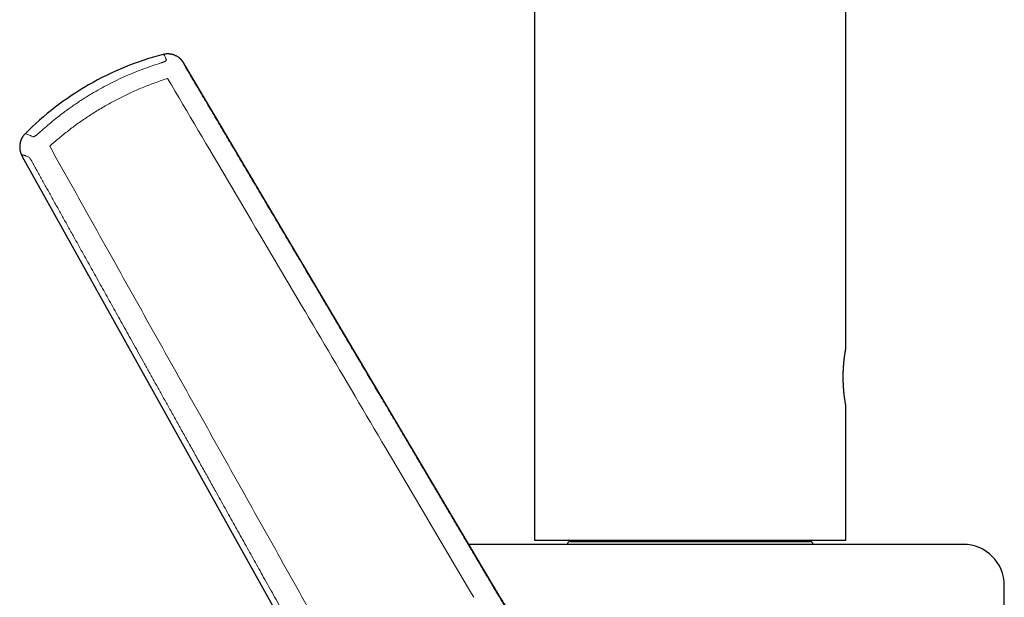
# Model space of a CAD drawing. Header units: millimetres. Extents: x 8 to 706, y 12 to 649.
# Tile 4 of 41: x 141 to 213, y 494 to 537. Entities that reach past the tile are written whole.
import ezdxf

# ---------------------------------------------------------------- set-up
doc = ezdxf.new("R2010")
doc.units = ezdxf.units.MM

msp = doc.modelspace()

# ---------------------------------------------------------------- linework, layer by layer
at = {"color": 7, "linetype": 'Continuous', "lineweight": 30}
for p, q in [((178.939, 607.4), (178.939, 498.5)), ((201.739, 512.55), (201.739, 607.4)), ((151.753, 534.059), (151.754, 534.059)), ((175.923, 495.181), (153.29, 533.389)), ((153.29, 533.389), (153.29, 533.388)), ((141.434, 526.599), (163.042, 487.844)), ((141.435, 526.599), (141.435, 526.599)), ((201.739, 498.5), (201.739, 508.35)), ((178.939, 498.5), (201.739, 498.5)), ((181.539, 498.4), (197.96, 498.4)), ((197.96, 498.4), (199.139, 498.4)), ((213.339, 461.231), (213.339, 495.2))]:
    msp.add_line(p, q, dxfattribs=at)
at = {"color": 7, "linetype": 'Continuous', "lineweight": 30, "flags": 128}
msp.add_lwpolyline([(201.738, 508.353), (201.738, 508.352), (201.739, 508.35), (201.738, 508.352), (201.737, 508.358), (201.735, 508.367), (201.733, 508.38), (201.73, 508.397), (201.726, 508.417), (201.722, 508.44), (201.718, 508.467), (201.712, 508.497), (201.707, 508.531), (201.7, 508.568), (201.694, 508.609), (201.687, 508.653), (201.679, 508.699), (201.672, 508.748), (201.664, 508.801), (201.656, 508.856), (201.648, 508.915), (201.64, 508.977), (201.632, 509.042), (201.623, 509.109), (201.616, 509.177), (201.608, 509.248), (201.6, 509.321), (201.593, 509.396), (201.586, 509.475), (201.579, 509.555), (201.573, 509.638), (201.567, 509.723), (201.562, 509.805), (201.558, 509.888), (201.554, 509.973), (201.55, 510.059), (201.548, 510.147), (201.546, 510.237), (201.544, 510.327), (201.544, 510.417), (201.544, 510.503), (201.544, 510.589), (201.546, 510.675), (201.548, 510.761), (201.551, 510.848), (201.554, 510.934), (201.558, 511.02), (201.563, 511.105), (201.568, 511.186), (201.573, 511.265), (201.579, 511.344), (201.586, 511.421), (201.592, 511.498), (201.6, 511.573), (201.607, 511.647), (201.615, 511.719), (201.623, 511.787), (201.631, 511.852), (201.639, 511.916), (201.647, 511.977), (201.655, 512.037), (201.663, 512.094), (201.671, 512.148), (201.679, 512.199), (201.687, 512.246), (201.694, 512.29), (201.7, 512.331), (201.707, 512.368), (201.712, 512.403), (201.718, 512.434), (201.723, 512.462), (201.727, 512.486), (201.732, 512.514), (201.736, 512.534), (201.738, 512.546), (201.739, 512.55), (201.739, 512.55)], dxfattribs=at)
at = {"color": 7, "linetype": 'Continuous', "lineweight": 30}
for centre, radius, start, end in [((157.211, 512.859), 21.895, 104.43669, 119.9055), ((157.211, 512.859), 21.895, 119.9055, 135.3706), ((181.539, 498.2), 0.2, 90, 180), ((181.614, 498.6), 0.2, 270, 330), ((199.064, 498.6), 0.2, 210, 270), ((199.139, 498.2), 0.2, 0, 90), ((210.339, 495.2), 3, 0, 90)]:
    msp.add_arc(centre, radius, start, end, dxfattribs=at)
at = {"color": 8, "linetype": 'Continuous', "lineweight": 0}
msp.add_arc((175.843, 495.223), 0.0901, 298.04587, 332.72667, dxfattribs=at)
for points, knots in [([(151.984, 533.662), (151.985, 533.657), (151.986, 533.648), (151.976, 533.631), (151.959, 533.613), (151.935, 533.594), (151.905, 533.575), (151.871, 533.556), (151.833, 533.537), (151.792, 533.519), (151.747, 533.501), (151.698, 533.482), (151.643, 533.462), (151.603, 533.45), (151.582, 533.443)], [0, 0, 0, 0, 0.096542, 0.189041, 0.279356, 0.366864, 0.450175, 0.528657, 0.601863, 0.678077, 0.752889, 0.829725, 0.91186, 1, 1, 1, 1]), ([(151.754, 534.059), (151.764, 534.061), (151.787, 534.064), (151.828, 534.022), (151.876, 533.943), (151.927, 533.826), (151.965, 533.717), (151.984, 533.662)], [0, 0, 0, 0, 0.168134, 0.376069, 0.58402, 0.791994, 1, 1, 1, 1]), ([(151.582, 533.443), (151.35, 533.37), (150.888, 533.223), (150.204, 532.975), (149.532, 532.708), (148.873, 532.423), (148.227, 532.119), (147.593, 531.797), (147.071, 531.511), (146.654, 531.271), (146.337, 531.081), (146.022, 530.887), (145.709, 530.686), (145.398, 530.48), (145.089, 530.268), (144.783, 530.051), (144.421, 529.785), (144.006, 529.467), (143.541, 529.091), (143.083, 528.703), (142.785, 528.433), (142.636, 528.298)], [0, 0, 0, 0, 0.070684, 0.140842, 0.210494, 0.279659, 0.348358, 0.41661, 0.484435, 0.519759, 0.555187, 0.590721, 0.626365, 0.66212, 0.697991, 0.73398, 0.770089, 0.827082, 0.884391, 0.942027, 1, 1, 1, 1]), ([(153.29, 533.388), (153.291, 533.386), (153.302, 533.37), (153.322, 533.328), (153.35, 533.262), (153.38, 533.183), (153.402, 533.12), (153.412, 533.088)], [0, 0, 0, 0, 0.043704, 0.282505, 0.521408, 0.760533, 1, 1, 1, 1]), ([(153.412, 533.088), (153.517, 532.912), (153.727, 532.556), (154.046, 532.018), (154.37, 531.471), (154.699, 530.915), (155.031, 530.355), (155.366, 529.79), (155.703, 529.221), (156.044, 528.645), (156.378, 528.081), (156.704, 527.532), (157.021, 526.996), (157.343, 526.452), (157.67, 525.901), (158.001, 525.342), (158.338, 524.774), (158.679, 524.197), (159.026, 523.611), (159.378, 523.017), (159.735, 522.415), (160.097, 521.804), (160.463, 521.187), (160.833, 520.562), (161.207, 519.93), (161.585, 519.291), (162, 518.591), (162.453, 517.827), (162.943, 517), (163.438, 516.164), (163.938, 515.32), (164.453, 514.451), (164.982, 513.557), (165.527, 512.638), (166.076, 511.71), (166.631, 510.774), (167.191, 509.828), (167.716, 508.942), (168.205, 508.116), (168.657, 507.352), (169.114, 506.581), (169.575, 505.802), (170.04, 505.016), (170.511, 504.222), (170.986, 503.419), (171.467, 502.608), (171.953, 501.787), (172.444, 500.956), (172.942, 500.116), (173.434, 499.284), (173.923, 498.458), (174.407, 497.641), (174.895, 496.816), (175.388, 495.983), (175.718, 495.425), (175.884, 495.145)], [0, 0, 0, 0, 0.013953, 0.02814, 0.042556, 0.057196, 0.072053, 0.086854, 0.101855, 0.117053, 0.132456, 0.146394, 0.160517, 0.174835, 0.189359, 0.2041, 0.219067, 0.23427, 0.249709, 0.265373, 0.281255, 0.297343, 0.31363, 0.330107, 0.346763, 0.363589, 0.380578, 0.402157, 0.423971, 0.446008, 0.468257, 0.490704, 0.514717, 0.538939, 0.563382, 0.588058, 0.612977, 0.638152, 0.658119, 0.678258, 0.698578, 0.71909, 0.739805, 0.760734, 0.781886, 0.803272, 0.824904, 0.846787, 0.868919, 0.891298, 0.912619, 0.934153, 0.955896, 0.977846, 1, 1, 1, 1]), ([(152.076, 532.308), (151.928, 532.26), (151.633, 532.165), (151.194, 532.011), (150.757, 531.849), (150.323, 531.677), (149.893, 531.496), (149.473, 531.31), (149.065, 531.12), (148.669, 530.925), (148.276, 530.723), (147.887, 530.514), (147.494, 530.293), (147.097, 530.059), (146.697, 529.813), (146.302, 529.559), (145.913, 529.297), (145.528, 529.027), (145.157, 528.755), (144.797, 528.482), (144.451, 528.207), (144.11, 527.926), (143.773, 527.638), (143.554, 527.442), (143.445, 527.343)], [0, 0, 0, 0, 0.04663, 0.093273, 0.139925, 0.186583, 0.233249, 0.279921, 0.32393, 0.367944, 0.411959, 0.455977, 0.499996, 0.546682, 0.593367, 0.64005, 0.68673, 0.733406, 0.780076, 0.824075, 0.868068, 0.912055, 0.956034, 1, 1, 1, 1]), ([(152.076, 532.308), (153.571, 529.775), (156.56, 524.709), (161.045, 517.112), (165.528, 509.516), (170.009, 501.921), (172.994, 496.856), (174.486, 494.324)], [0, 0, 0, 0, 0.200079, 0.400121, 0.600121, 0.80008, 1, 1, 1, 1]), ([(142.209, 528.039), (142.148, 528.07), (142.027, 528.132), (141.884, 528.196), (141.769, 528.238), (141.688, 528.255), (141.642, 528.255), (141.635, 528.241), (141.633, 528.237)], [0, 0, 0, 0, 0.186543, 0.373059, 0.559554, 0.746034, 0.932507, 1, 1, 1, 1]), ([(142.636, 528.298), (142.619, 528.283), (142.586, 528.252), (142.536, 528.21), (142.488, 528.172), (142.442, 528.138), (142.4, 528.11), (142.362, 528.086), (142.328, 528.067), (142.298, 528.053), (142.27, 528.042), (142.246, 528.036), (142.224, 528.034), (142.214, 528.038), (142.209, 528.039)], [0, 0, 0, 0, 0.092684, 0.18232, 0.270665, 0.357037, 0.440042, 0.518875, 0.592886, 0.670384, 0.746804, 0.825472, 0.909605, 1, 1, 1, 1]), ([(164.996, 488.866), (163.968, 490.697), (161.912, 494.358), (158.833, 499.852), (155.754, 505.348), (152.677, 510.845), (149.6, 516.344), (146.523, 521.844), (144.471, 525.51), (143.445, 527.343)], [0, 0, 0, 0, 0.142797, 0.285612, 0.428448, 0.571305, 0.714184, 0.857083, 1, 1, 1, 1]), ([(141.974, 526.51), (141.937, 526.529), (141.862, 526.566), (141.764, 526.611), (141.677, 526.648), (141.605, 526.675), (141.547, 526.693), (141.502, 526.703), (141.478, 526.706), (141.466, 526.706), (141.463, 526.706), (141.46, 526.706), (141.457, 526.706), (141.454, 526.706), (141.451, 526.705), (141.439, 526.704), (141.423, 526.699), (141.41, 526.683), (141.409, 526.659), (141.417, 526.632), (141.429, 526.609), (141.435, 526.599)], [0, 0, 0, 0, 0.086192, 0.172271, 0.258287, 0.344289, 0.419999, 0.495772, 0.562531, 0.57003, 0.57753, 0.585032, 0.592535, 0.600039, 0.607545, 0.615052, 0.697672, 0.780114, 0.862423, 0.944642, 1, 1, 1, 1]), ([(163.46, 487.999), (163.209, 488.447), (162.71, 489.341), (161.962, 490.678), (161.219, 492.007), (160.481, 493.329), (159.748, 494.642), (159.032, 495.923), (158.333, 497.174), (157.65, 498.399), (156.967, 499.622), (156.285, 500.845), (155.669, 501.948), (155.121, 502.932), (154.64, 503.794), (154.163, 504.649), (153.69, 505.497), (153.222, 506.336), (152.759, 507.166), (152.314, 507.963), (151.888, 508.729), (151.479, 509.461), (151.076, 510.184), (150.679, 510.896), (150.288, 511.598), (149.908, 512.279), (149.54, 512.94), (149.183, 513.58), (148.831, 514.211), (148.484, 514.833), (148.143, 515.445), (147.808, 516.047), (147.477, 516.641), (147.146, 517.234), (146.815, 517.827), (146.485, 518.421), (146.159, 519.005), (145.838, 519.58), (145.522, 520.148), (145.174, 520.771), (144.795, 521.451), (144.385, 522.186), (143.978, 522.917), (143.572, 523.644), (143.169, 524.368), (142.768, 525.086), (142.37, 525.8), (142.106, 526.274), (141.974, 526.51)], [0, 0, 0, 0, 0.034915, 0.069657, 0.104202, 0.138529, 0.172619, 0.206512, 0.238348, 0.270125, 0.301901, 0.333677, 0.365362, 0.387885, 0.410275, 0.432497, 0.454517, 0.476313, 0.497867, 0.51916, 0.538434, 0.557461, 0.576226, 0.59472, 0.612942, 0.630892, 0.647772, 0.664403, 0.680785, 0.696918, 0.712802, 0.728442, 0.743844, 0.759012, 0.774658, 0.790058, 0.805219, 0.820152, 0.834882, 0.849439, 0.868712, 0.887794, 0.906752, 0.925632, 0.94442, 0.963093, 0.981627, 1, 1, 1, 1]), ([(175.884, 495.145), (175.969, 495.001), (176.137, 494.718), (176.386, 494.304), (176.628, 493.908), (176.865, 493.531), (177.096, 493.173), (177.323, 492.835), (177.547, 492.512), (177.767, 492.207), (177.983, 491.919), (178.17, 491.679), (178.327, 491.481), (178.451, 491.329), (178.535, 491.228), (178.58, 491.175), (178.592, 491.161), (178.604, 491.146), (178.616, 491.132), (178.628, 491.118), (178.64, 491.104), (178.758, 490.965), (178.989, 490.701), (179.342, 490.315), (179.714, 489.931), (180.105, 489.549), (180.516, 489.168), (180.946, 488.789), (181.401, 488.41), (181.743, 488.134), (181.939, 487.987), (181.97, 487.963)], [0, 0, 0, 0, 0.0530247, 0.1039582, 0.1528515, 0.199743, 0.2446598, 0.2876184, 0.3286251, 0.3686896, 0.40666, 0.4424885, 0.4649389, 0.4864214, 0.5045145, 0.5064976, 0.5084709, 0.5104344, 0.5123883, 0.5143324, 0.5162667, 0.5181913, 0.5721131, 0.6272151, 0.6835679, 0.7412462, 0.8002993, 0.8607459, 0.9226005, 0.9875815, 1, 1, 1, 1])]:
    msp.add_open_spline(points, degree=3, knots=knots, dxfattribs=at)
at = {"color": 7, "linetype": 'Continuous', "lineweight": 30}
for points, knots in [([(153.29, 533.388), (153.287, 533.393), (153.28, 533.405), (153.269, 533.423), (153.258, 533.441), (153.247, 533.458), (153.236, 533.474), (153.226, 533.489), (153.214, 533.506), (153.203, 533.521), (153.191, 533.538), (153.177, 533.556), (153.162, 533.576), (153.145, 533.596), (153.126, 533.619), (153.106, 533.642), (153.084, 533.665), (153.062, 533.689), (153.037, 533.713), (153.009, 533.741), (152.976, 533.77), (152.94, 533.801), (152.89, 533.84), (152.825, 533.885), (152.746, 533.933), (152.662, 533.976), (152.574, 534.014), (152.501, 534.04), (152.445, 534.056), (152.41, 534.065), (152.376, 534.073), (152.347, 534.079), (152.324, 534.083), (152.304, 534.087), (152.282, 534.09), (152.25, 534.095), (152.207, 534.099), (152.151, 534.103), (152.086, 534.105), (152.012, 534.103), (151.928, 534.096), (151.841, 534.083), (151.782, 534.069), (151.753, 534.062)], [0, 0, 0, 0, 0.017069, 0.04255, 0.064145, 0.082245, 0.098695, 0.11809, 0.135371, 0.151848, 0.168775, 0.186629, 0.20672, 0.227014, 0.246075, 0.271024, 0.29347, 0.314165, 0.336675, 0.361485, 0.388625, 0.417842, 0.447371, 0.494586, 0.541592, 0.587541, 0.632323, 0.677732, 0.694128, 0.710781, 0.72713, 0.741009, 0.750032, 0.757792, 0.767449, 0.779688, 0.799411, 0.823413, 0.851624, 0.883947, 0.92025, 0.960367, 1, 1, 1, 1]), ([(141.63, 528.24), (141.612, 528.221), (141.576, 528.184), (141.528, 528.126), (141.486, 528.069), (141.451, 528.017), (141.424, 527.971), (141.403, 527.934), (141.389, 527.906), (141.379, 527.887), (141.372, 527.872), (141.365, 527.856), (141.355, 527.835), (141.342, 527.803), (141.327, 527.764), (141.312, 527.721), (141.299, 527.679), (141.288, 527.64), (141.278, 527.599), (141.269, 527.556), (141.261, 527.512), (141.255, 527.47), (141.251, 527.43), (141.248, 527.392), (141.246, 527.357), (141.245, 527.318), (141.245, 527.279), (141.246, 527.238), (141.249, 527.195), (141.253, 527.148), (141.261, 527.093), (141.272, 527.031), (141.285, 526.971), (141.299, 526.918), (141.314, 526.871), (141.327, 526.833), (141.339, 526.801), (141.349, 526.775), (141.359, 526.753), (141.367, 526.734), (141.373, 526.72), (141.378, 526.709), (141.382, 526.7), (141.388, 526.688), (141.395, 526.673), (141.404, 526.656), (141.414, 526.636), (141.424, 526.616), (141.432, 526.604), (141.435, 526.598)], [0, 0, 0, 0, 0.034811, 0.070213, 0.101907, 0.129745, 0.153612, 0.173421, 0.185574, 0.195388, 0.202848, 0.207942, 0.218767, 0.234433, 0.255103, 0.276757, 0.296892, 0.315491, 0.332543, 0.356149, 0.375917, 0.394954, 0.417798, 0.434126, 0.451971, 0.471325, 0.492181, 0.512176, 0.534555, 0.558908, 0.59265, 0.632986, 0.671294, 0.707006, 0.740198, 0.770984, 0.79407, 0.815836, 0.836237, 0.853891, 0.868258, 0.87572, 0.885188, 0.897941, 0.913974, 0.933282, 0.955854, 0.981681, 1, 1, 1, 1]), ([(190.339, 498.2), (190.185, 498.2), (189.879, 498.2), (189.42, 498.2), (188.962, 498.2), (188.505, 498.2), (188.101, 498.2), (187.751, 498.2), (187.453, 498.2), (187.156, 498.2), (186.856, 498.2), (186.551, 498.2), (186.186, 498.2), (185.765, 498.2), (185.292, 498.2), (184.822, 498.2), (184.355, 498.2), (183.892, 498.2), (183.432, 498.2), (183.04, 498.2), (182.714, 498.2), (182.452, 498.2), (182.193, 498.2), (181.935, 498.2), (181.68, 498.2), (181.426, 498.2), (181.174, 498.2), (180.876, 498.2), (180.534, 498.2), (180.149, 498.2), (179.769, 498.2), (179.41, 498.2), (179.073, 498.2), (178.756, 498.2), (178.444, 498.2), (178.137, 498.2), (177.834, 498.2), (177.519, 498.2), (177.191, 498.2), (176.852, 498.2), (176.52, 498.2), (176.193, 498.2), (175.871, 498.2), (175.556, 498.2), (175.248, 498.2), (174.949, 498.2), (174.66, 498.2), (174.388, 498.2), (174.217, 498.2), (174.135, 498.2)], [0, 0, 0, 0, 0.024349, 0.04866, 0.072944, 0.097214, 0.121484, 0.13738, 0.153286, 0.169204, 0.185138, 0.201534, 0.218436, 0.244268, 0.270067, 0.295848, 0.321627, 0.34742, 0.373241, 0.399106, 0.414127, 0.429128, 0.444114, 0.459086, 0.474049, 0.489004, 0.503956, 0.518907, 0.542405, 0.565921, 0.589464, 0.613048, 0.6335, 0.653917, 0.674308, 0.69468, 0.715041, 0.735398, 0.759395, 0.783411, 0.807457, 0.831545, 0.856082, 0.880573, 0.905029, 0.929465, 0.953894, 0.977892, 1, 1, 1, 1]), ([(210.339, 498.2), (210.338, 498.2), (210.336, 498.2), (210.319, 498.2), (210.293, 498.2), (210.256, 498.2), (210.214, 498.2), (210.171, 498.2), (210.13, 498.2), (210.085, 498.2), (210.034, 498.2), (209.978, 498.2), (209.904, 498.2), (209.811, 498.2), (209.694, 498.2), (209.565, 498.2), (209.425, 498.2), (209.273, 498.2), (209.11, 498.2), (208.961, 498.2), (208.829, 498.2), (208.719, 498.2), (208.605, 498.2), (208.488, 498.2), (208.368, 498.2), (208.244, 498.2), (208.116, 498.2), (207.96, 498.2), (207.773, 498.2), (207.55, 498.2), (207.319, 498.2), (207.091, 498.2), (206.865, 498.2), (206.645, 498.2), (206.419, 498.2), (206.187, 498.2), (205.949, 498.2), (205.692, 498.2), (205.412, 498.2), (205.11, 498.2), (204.8, 498.2), (204.48, 498.2), (204.151, 498.2), (203.812, 498.2), (203.467, 498.2), (203.116, 498.2), (202.759, 498.2), (202.398, 498.2), (202.033, 498.2), (201.662, 498.2), (201.305, 498.2), (200.965, 498.2), (200.643, 498.2), (200.318, 498.2), (199.99, 498.2), (199.658, 498.2), (199.303, 498.2), (198.925, 498.2), (198.521, 498.2), (198.113, 498.2), (197.768, 498.2), (197.489, 498.2), (197.276, 498.2), (197.062, 498.2), (196.848, 498.2), (196.632, 498.2), (196.376, 498.2), (196.076, 498.2), (195.734, 498.2), (195.402, 498.2), (195.081, 498.2), (194.771, 498.2), (194.46, 498.2), (194.15, 498.2), (193.845, 498.2), (193.492, 498.2), (193.09, 498.2), (192.633, 498.2), (192.176, 498.2), (191.718, 498.2), (191.259, 498.2), (190.799, 498.2), (190.492, 498.2), (190.339, 498.2)], [0, 0, 0, 0, 0.014643, 0.029262, 0.043864, 0.058458, 0.073051, 0.082609, 0.092172, 0.101742, 0.111322, 0.121181, 0.131344, 0.146876, 0.162389, 0.177891, 0.193391, 0.2089, 0.224426, 0.239979, 0.24901, 0.258031, 0.267041, 0.276044, 0.285041, 0.294034, 0.303024, 0.312013, 0.326143, 0.340282, 0.354439, 0.36862, 0.380917, 0.393194, 0.405455, 0.417704, 0.429947, 0.442187, 0.456617, 0.471057, 0.485516, 0.5, 0.514754, 0.52948, 0.544185, 0.558878, 0.573567, 0.587997, 0.602437, 0.616895, 0.631379, 0.643419, 0.655439, 0.667445, 0.679439, 0.691428, 0.703414, 0.717543, 0.731683, 0.745839, 0.76002, 0.76727, 0.774512, 0.781748, 0.788979, 0.796205, 0.803428, 0.814773, 0.826115, 0.837458, 0.847589, 0.857727, 0.867873, 0.87803, 0.887933, 0.897517, 0.912167, 0.926802, 0.941427, 0.956052, 0.970684, 0.985331, 1, 1, 1, 1]), ([(183.068, 487.161), (183.068, 487.161), (183.061, 487.166), (183.043, 487.178), (183.016, 487.197), (182.985, 487.218), (182.951, 487.242), (182.911, 487.27), (182.866, 487.302), (182.816, 487.337), (182.765, 487.373), (182.715, 487.409), (182.666, 487.445), (182.618, 487.48), (182.571, 487.513), (182.527, 487.546), (182.483, 487.578), (182.442, 487.609), (182.405, 487.636), (182.374, 487.659), (182.348, 487.678), (182.323, 487.696), (182.296, 487.717), (182.263, 487.741), (182.224, 487.771), (182.18, 487.804), (182.134, 487.84), (182.073, 487.886), (182.002, 487.941), (181.92, 488.005), (181.841, 488.067), (181.764, 488.128), (181.692, 488.185), (181.626, 488.239), (181.567, 488.286), (181.515, 488.329), (181.473, 488.363), (181.441, 488.389), (181.417, 488.409), (181.393, 488.429), (181.367, 488.45), (181.338, 488.475), (181.297, 488.509), (181.244, 488.553), (181.177, 488.61), (181.099, 488.677), (181.011, 488.753), (180.913, 488.839), (180.806, 488.933), (180.691, 489.036), (180.595, 489.123), (180.519, 489.192), (180.467, 489.241), (180.414, 489.29), (180.362, 489.338), (180.315, 489.382), (180.275, 489.42), (180.243, 489.452), (180.217, 489.476), (180.198, 489.494), (180.184, 489.508), (180.171, 489.52), (180.158, 489.533), (180.135, 489.555), (180.102, 489.587), (180.059, 489.629), (180.012, 489.675), (179.962, 489.724), (179.897, 489.789), (179.816, 489.87), (179.718, 489.971), (179.613, 490.078), (179.504, 490.193), (179.39, 490.315), (179.272, 490.443), (179.15, 490.577), (179.025, 490.718), (178.918, 490.84), (178.831, 490.941), (178.764, 491.02), (178.696, 491.1), (178.628, 491.182), (178.559, 491.265), (178.491, 491.348), (178.427, 491.427), (178.363, 491.507), (178.301, 491.585), (178.241, 491.662), (178.188, 491.729), (178.143, 491.788), (178.106, 491.836), (178.078, 491.873), (178.057, 491.901), (178.04, 491.923), (178.027, 491.94), (178.017, 491.953), (178.008, 491.965), (177.996, 491.981), (177.978, 492.005), (177.954, 492.037), (177.923, 492.079), (177.886, 492.129), (177.842, 492.189), (177.791, 492.258), (177.735, 492.336), (177.673, 492.423), (177.604, 492.519), (177.53, 492.624), (177.451, 492.739), (177.366, 492.864), (177.276, 492.997), (177.181, 493.139), (177.083, 493.29), (176.98, 493.448), (176.873, 493.616), (176.761, 493.794), (176.644, 493.982), (176.522, 494.182), (176.395, 494.39), (176.264, 494.608), (176.128, 494.836), (176.014, 495.028), (175.945, 495.144), (175.923, 495.181)], [0, 0, 0, 0, 0.000145, 0.004483, 0.008795, 0.013139, 0.017573, 0.022151, 0.027614, 0.033359, 0.039122, 0.04483, 0.050483, 0.056083, 0.061313, 0.066497, 0.071633, 0.076584, 0.080889, 0.084514, 0.08746, 0.090013, 0.093281, 0.097378, 0.102211, 0.107845, 0.113954, 0.119966, 0.130625, 0.140935, 0.150898, 0.160516, 0.169716, 0.177944, 0.185317, 0.191836, 0.197498, 0.200985, 0.203769, 0.20653, 0.209731, 0.213372, 0.217452, 0.224746, 0.233117, 0.242552, 0.253751, 0.266045, 0.279425, 0.293879, 0.309397, 0.3159, 0.322569, 0.329406, 0.336227, 0.342261, 0.347424, 0.35172, 0.354898, 0.357351, 0.35908, 0.360436, 0.362091, 0.364061, 0.369191, 0.374822, 0.380839, 0.387242, 0.394028, 0.405829, 0.418619, 0.432262, 0.446682, 0.461871, 0.477527, 0.493907, 0.511001, 0.528798, 0.537958, 0.547291, 0.556795, 0.566469, 0.576311, 0.586159, 0.595393, 0.603958, 0.613781, 0.622561, 0.630305, 0.637018, 0.642707, 0.646553, 0.649737, 0.65226, 0.654123, 0.655484, 0.656558, 0.658189, 0.660827, 0.664469, 0.669112, 0.674754, 0.681389, 0.689012, 0.697618, 0.707199, 0.71775, 0.729305, 0.741822, 0.755294, 0.769715, 0.785079, 0.801081, 0.817983, 0.835781, 0.854472, 0.874463, 0.895382, 0.91723, 0.940008, 0.963721, 0.988375, 1, 1, 1, 1])]:
    msp.add_open_spline(points, degree=3, knots=knots, dxfattribs=at)

doc.saveas('drawing.dxf')
